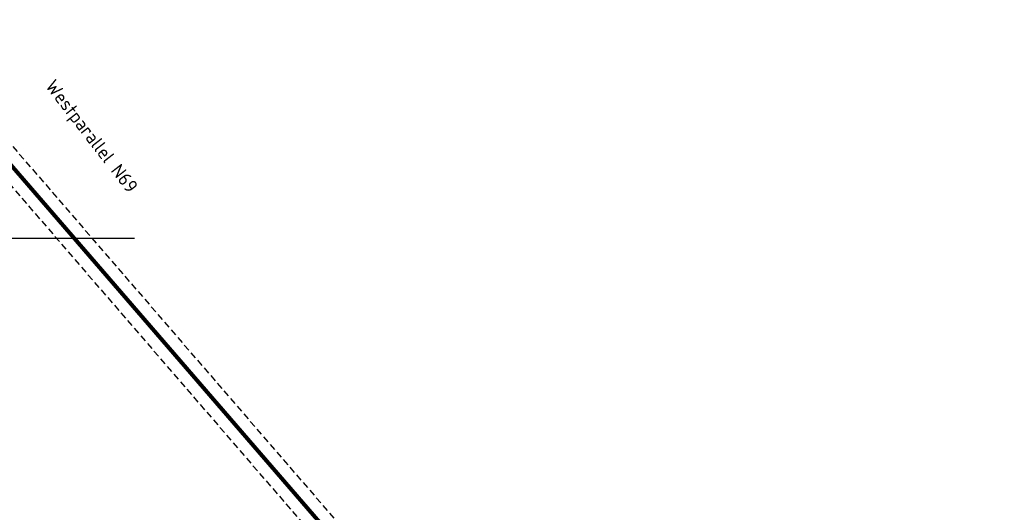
# Model space of a CAD drawing. Header units: metres. Extents: x -3 to 311477, y 0 to 754107.
# Tile 77 of 82: x 155765 to 156131, y 376875 to 377058. Entities that reach past the tile are written whole.
import ezdxf
from ezdxf import colors
from ezdxf.entities.mleader import LeaderData, LeaderLine
from ezdxf.math import Vec2, Vec3

# ---------------------------------------------------------------- set-up
doc = ezdxf.new("R2010")
doc.units = ezdxf.units.M
doc.linetypes.add('DASHED2', pattern=[0.375, 0.25, -0.125])
doc.layers.add('D_KLE_BUISLEIDING GEVAARLIJKE INHOUD_PPS PIPELINES', color=7, linetype='Continuous')
for name, color, linetype, lineweight in [('N-XX-GW-TALUDARCERING-S', 90, 'Continuous', 25), ('N-XX-GW-TALUDARCERING_KORT-G', 90, 'Continuous', 50), ('N-XX-GW-TALUDARCERING_LANG-G', 90, 'Continuous', 18), ('X-XX-AL-TEKENBLAD_SCHAALBALK-S', 7, 'Continuous', 25)]:
    doc.layers.add(name, color=color, linetype=linetype, lineweight=lineweight)
doc.styles.add('NLCS-ISO', font='NLCS-ISO.ttf')
doc.styles.add('NLCS-ISO-M2000-T25', font='NLCS-ISO.ttf', dxfattribs={"height": 5})

# ---------------------------------------------------------------- blocks, each defined once
blk = doc.blocks.new('*U26')
at = {"layer": 'N-XX-GW-TALUDARCERING_KORT-G'}
for p, q in [((155676.4943938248, 377026.3609390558), (155675.4718449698, 377033.6380426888)), ((155682.4360226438, 377027.1958324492), (155681.4177471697, 377034.4425240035)), ((155688.3784945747, 377027.1690296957), (155690.1653697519, 377033.4651099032)), ((155693.3335173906, 377023.9471318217), (155697.8559866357, 377027.7121954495)), ((155695.6095751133, 377018.4908402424), (155701.2893125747, 377019.2230202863)), ((155696.3766927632, 377012.5400814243), (155702.0251608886, 377013.2682305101)), ((155697.1438104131, 377006.5893226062), (155702.7602556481, 377007.3133435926)), ((155697.9109280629, 377000.6385637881), (155703.4953504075, 377001.3584566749)), ((155698.6780457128, 376994.68780497), (155704.2304451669, 376995.4035697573)), ((155699.4451633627, 376988.7370461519), (155704.9655399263, 376989.4486828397)), ((155700.2122810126, 376982.7862873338), (155705.7006346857, 376983.4937959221)), ((155700.9793986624, 376976.8355285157), (155706.4357294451, 376977.5389090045)), ((155701.7465163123, 376970.8847696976), (155707.1708242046, 376971.5840220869)), ((155702.5136339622, 376964.9340108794), (155707.905918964, 376965.6291351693)), ((155703.280751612, 376958.9832520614), (155708.6410137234, 376959.6742482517)), ((155703.8028668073, 376953.0067083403), (155709.2766787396, 376953.4538752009)), ((155704.2913916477, 376947.0266294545), (155709.8427259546, 376947.480129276)), ((155704.7799164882, 376941.0465505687), (155710.3847068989, 376941.5044173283)), ((155705.2684413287, 376935.0664716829), (155710.9026319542, 376935.5267402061)), ((155705.7569661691, 376929.0863927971), (155711.3965068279, 376929.5470983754)), ((155706.2454910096, 376923.1063139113), (155711.8663325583, 376923.5654919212)), ((155706.73401585, 376917.1262350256), (155712.3121055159, 376917.5819205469)), ((155707.2225406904, 376911.1461561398), (155712.7338173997, 376911.5963835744)), ((155707.7110655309, 376905.166077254), (155713.1314552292, 376905.6088799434)), ((155708.1995903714, 376899.1859983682), (155713.5050013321, 376899.61940821)), ((155708.6881152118, 376893.2059194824), (155713.8544333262, 376893.6279665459)), ((155709.2028303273, 376887.2283212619), (155714.1882905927, 376887.8309016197)), ((155710.4285951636, 376881.3623666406), (155715.0359058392, 376882.7458448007)), ((155712.6370669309, 376875.7914981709), (155716.7849575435, 376877.8628185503)), ((155715.7635023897, 376870.6790306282), (155719.3924555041, 376873.3504383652)), ((155719.7162474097, 376866.1748403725), (155722.7802482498, 376869.3677530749)), ((155724.379423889, 376862.4109715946), (155726.8378595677, 376866.0560869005)), ((155729.6163268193, 376859.4977653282), (155731.4271203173, 376863.5315893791)), ((155735.273431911, 376857.5206247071), (155736.3879140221, 376861.8759819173)), ((155741.1178058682, 376856.1632638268), (155742.1269079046, 376860.5414658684)), ((155746.9645192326, 376854.8156945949), (155747.9721209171, 376859.1873870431)), ((155752.811232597, 376853.4681253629), (155753.8173339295, 376857.8333082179)), ((155758.6579459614, 376852.1205561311), (155759.662546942, 376856.4792293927)), ((155764.5046593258, 376850.7729868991), (155765.5077599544, 376855.1251505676)), ((155770.3558046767, 376849.4480242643), (155771.069008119, 376853.8490063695)), ((155776.2785373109, 376848.4882127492), (155776.9341381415, 376852.5337449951)), ((155782.201269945, 376847.5284012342), (155782.7569368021, 376850.9572684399)), ((155788.1240025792, 376846.5685897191), (155788.5797354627, 376849.3807918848)), ((155794.0467352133, 376845.6087782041), (155794.4025341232, 376847.8043153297)), ((155799.9694678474, 376844.648966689), (155800.2253327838, 376846.2278387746)), ((155805.8922004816, 376843.689155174), (155806.0481314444, 376844.6513622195)), ((155811.8149331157, 376842.7293436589), (155811.870930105, 376843.0748856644))]:
    blk.add_line(p, q, dxfattribs=at)
at = {"layer": 'N-XX-GW-TALUDARCERING_LANG-G'}
for p, q in [((155679.4652082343, 377026.7783857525), (155677.4203786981, 377041.3306845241)), ((155685.4136270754, 377027.5462072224), (155685.0842181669, 377041.5825093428)), ((155691.0994771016, 377025.9325199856), (155697.8130939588, 377036.2575290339)), ((155694.8810552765, 377021.3902140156), (155705.4804223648, 377025.8000161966)), ((155695.9931339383, 377015.5154608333), (155707.3220930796, 377016.9758871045)), ((155696.7602515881, 377009.5647020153), (155708.0251649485, 377011.0168720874)), ((155697.527369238, 377003.6139431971), (155708.7282368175, 377005.0578570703)), ((155698.2944868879, 376997.6631843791), (155709.4313086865, 376999.0988420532)), ((155699.0616045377, 376991.7124255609), (155710.1343805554, 376993.1398270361)), ((155699.8287221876, 376985.7616667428), (155710.8374524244, 376987.180812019)), ((155700.5958398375, 376979.8109079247), (155711.5405242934, 376981.2217970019)), ((155701.3629574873, 376973.8601491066), (155712.2435961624, 376975.2627819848)), ((155702.1300751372, 376967.9093902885), (155712.9466680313, 376969.3037669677)), ((155702.8971927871, 376961.9586314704), (155713.6497399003, 376963.3447519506)), ((155703.5586043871, 376955.9967477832), (155714.4106471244, 376956.8832732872)), ((155704.0471292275, 376950.0166688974), (155715.0782936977, 376950.917827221)), ((155704.535654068, 376944.0365900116), (155715.6977938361, 376944.9484479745)), ((155705.0241789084, 376938.0565111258), (155716.2691729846, 376938.9751376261)), ((155705.5127037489, 376932.07643224), (155716.7924472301, 376932.99789749)), ((155706.0012285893, 376926.0963533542), (155717.2676233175, 376927.0167281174)), ((155706.4897534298, 376920.1162744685), (155717.6946986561, 376921.0316292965)), ((155706.9782782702, 376914.1361955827), (155718.0736613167, 376915.0426000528)), ((155707.4668031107, 376908.1561166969), (155718.4044900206, 376909.049638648)), ((155707.9553279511, 376902.1760378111), (155718.6871541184, 376903.0527425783)), ((155708.4438527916, 376896.1959589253), (155718.9216135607, 376897.0519085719)), ((155708.932377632, 376890.2158800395), (155719.1078188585, 376891.0471325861)), ((155709.6899367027, 376884.2690614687), (155719.3065698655, 376886.2785776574)), ((155711.4133821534, 376878.5295790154), (155720.1857871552, 376882.0072430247)), ((155714.0906646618, 376873.1682283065), (155721.8803122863, 376877.9318439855)), ((155717.6432974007, 376868.342181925), (155724.3467142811, 376874.22490361)), ((155721.9671319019, 376864.1929195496), (155727.4996318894, 376871.047309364)), ((155726.9354112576, 376860.8420803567), (155731.2157530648, 376868.5366040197)), ((155732.4024861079, 376858.3878970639), (155735.3414304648, 376866.7969686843)), ((155738.1944491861, 376856.8370484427), (155740.2141536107, 376865.5999621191)), ((155744.0411625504, 376855.4894792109), (155746.0578662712, 376864.2393737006)), ((155749.8878759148, 376854.1419099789), (155751.9015789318, 376862.8787852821)), ((155755.7345892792, 376852.794340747), (155757.7452915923, 376861.5181968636)), ((155761.5813026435, 376851.4467715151), (155763.5890042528, 376860.1576084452)), ((155767.4280160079, 376850.0992022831), (155769.4327169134, 376858.7970200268)), ((155773.3171709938, 376848.9681185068), (155774.7108480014, 376857.5681156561)), ((155779.2399036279, 376848.0083069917), (155780.4511713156, 376855.4827064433)), ((155785.1626362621, 376847.0484954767), (155786.1740360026, 376853.2895648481)), ((155791.0853688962, 376846.0886839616), (155791.8969006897, 376851.096423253)), ((155797.0081015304, 376845.1288724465), (155797.6197653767, 376848.9032816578)), ((155802.9308341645, 376844.1690609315), (155803.3426300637, 376846.7101400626)), ((155808.8535667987, 376843.2092494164), (155809.0654947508, 376844.5169984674))]:
    blk.add_line(p, q, dxfattribs=at)

msp = doc.modelspace()

# ---------------------------------------------------------------- linework, layer by layer
at = {"layer": 'D_KLE_BUISLEIDING GEVAARLIJKE INHOUD_PPS PIPELINES', "linetype": 'DASHED2', "ltscale": 10, "flags": 128}
for points in [[(153511.6200309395, 379265.7202936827), (153721.9317453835, 379101.3030784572), (154064.6697575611, 378832.3049338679), (154106.4480660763, 378803.6170735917), (154147.8669398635, 378768.0299796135), (154204.4099089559, 378704.0325315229), (154527.6769340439, 378329.8862286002), (154580.0945822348, 378206.0699612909), (154611.6747524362, 378134.3459523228), (154730.8831902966, 377970.6656848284), (154749.1091967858, 377954.1295067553), (154815.6482402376, 377909.4043942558), (154988.6118427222, 377736.5350940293), (155094.3517677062, 377631.326473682), (155405.8686665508, 377288.8811660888), (155476.1947729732, 377213.3213726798), (155561.80374293, 377119.4007023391), (155675.7587962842, 377108.7955817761), (155685.5351622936, 377099.9776811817), (155729.8016735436, 377049.1464231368), (155962.2799899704, 376780.0448642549), (156122.9323083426, 376593.6137685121), (156276.7956999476, 376413.6523661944), (156301.8463922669, 376375.0810491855), (156606.4431706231, 375829.7808704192), (156859.6768950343, 375375.5619339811), (157085.1443010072, 374972.3797225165), (157070.7612561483, 374806.8485395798), (157058.1198519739, 374661.6687221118), (157060.9169312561, 374640.0219462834), (157074.0137211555, 374577.3356678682), (157160.6133909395, 374229.4701951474), (157170.1890108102, 374164.0884172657), (157232.6768552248, 373789.2231034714), (157261.8594276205, 373623.8718575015), (157273.6869116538, 373556.7794489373), (157283.2097212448, 373512.7816013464), (157275.6382993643, 373010.082176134), (157275.3117001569, 372921.758326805), (157299.2113222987, 372738.7196646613), (157260.0133268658, 372678.9244203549), (157331.5654377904, 372551.012859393), (157355.0859345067, 372371.2746237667), (157405.3431557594, 371939.4021762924), (157421.608131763, 371835.7624889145), (157429.6340393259, 371795.86762676), (157443.566806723, 371726.950199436), (157472.5245297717, 371643.2393332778), (157507.4746787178, 371533.5716237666), (157611.3617775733, 371570.4399540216), (158234.677404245, 371790.1280798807), (158795.1377222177, 371987.7766249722), (158802.2343083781, 371990.3573857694), (158823.6460188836, 371980.2019170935), (158856.8454665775, 371968.6181272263), (158963.7020670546, 372006.305949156), (159006.0372866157, 372043.4973329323), (159039.0693026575, 372049.9689806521), (159105.7265486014, 372059.4084267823), (159222.5174025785, 371969.0968037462), (159261.4262846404, 371931.0289844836), (159309.5455143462, 371850.0873219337), (159634.8326862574, 371300.0039100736), (159768.6424705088, 371084.2677306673), (159794.3086225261, 371053.8792122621), (159819.4430621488, 370873.1093509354), (159934.8271197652, 370837.9159096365), (160203.7462727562, 370755.7227042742), (160262.5366502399, 370767.5368197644), (160471.6894158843, 370688.9138024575), (160540.5872333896, 370663.5244328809), (160671.0191647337, 370611.9944804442), (160699.5375112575, 370602.6398398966), (160786.0155596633, 370609.9307740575), (160997.1924174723, 370529.7753854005), (161283.5926755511, 370420.1932008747), (161408.9280322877, 370364.1583026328)], [(153505.4610044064, 379257.8420710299), (153715.7652195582, 379093.4307185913), (154058.7464243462, 378824.2417041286), (154100.3414785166, 378795.6796788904), (154140.8283232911, 378760.8933841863), (154196.8792466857, 378697.4528518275), (154519.0815190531, 378324.5388839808), (154570.9136623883, 378202.1056437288), (154602.9568943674, 378129.3299416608), (154723.4038596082, 377963.9491024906), (154742.9277776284, 377946.2353490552), (154809.264939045, 377901.6459342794), (154981.5506461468, 377729.4541598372), (155087.122063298, 377624.4132006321), (155398.5098011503, 377282.1098775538), (155468.8392958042, 377206.5464437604), (155557.0216593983, 377109.8025312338), (155671.5264412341, 377099.1462507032), (155678.3898206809, 377092.955750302), (155722.2474087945, 377042.5940589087), (155954.7086815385, 376773.5122286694), (156115.3442439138, 376587.1005776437), (156268.7675211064, 376407.6539410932), (156293.2784943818, 376369.9136460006), (156597.7128510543, 375824.904240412), (156850.9457608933, 375370.6867582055), (157074.9156914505, 374970.1823415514), (157060.7987933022, 374807.7141804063), (157048.063777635, 374661.4592865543), (157051.0490397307, 374638.3561518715), (157064.2639619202, 374575.1044468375), (157150.7904165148, 374227.5330749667), (157160.3088761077, 374162.5415841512), (157222.8207817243, 373787.5319269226), (157252.0116220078, 373622.1338343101), (157263.8723258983, 373554.852982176), (157273.1935962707, 373511.7862979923), (157265.6385778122, 373010.1759668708), (157265.3092959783, 372921.1266414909), (157288.8154613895, 372741.101323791), (157248.3253808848, 372679.3350464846), (157321.8994503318, 372547.8088909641), (157345.1612130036, 372370.0478415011), (157395.433202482, 371938.0484870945), (157411.7622789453, 371834.0003545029), (157419.8304568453, 371793.8953766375), (157433.8976334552, 371724.3130809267), (157463.0339118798, 371640.0860476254), (157501.083616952, 371520.692450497), (157614.6960831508, 371561.0122011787), (158238.0014929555, 371780.6967260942), (158798.5095215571, 371978.3620963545), (158801.7246794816, 371979.5313280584), (158819.8452428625, 371970.9368342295), (158856.8633018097, 371958.0206730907), (158968.8503813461, 371997.5179909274), (159010.6091112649, 372034.2029300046), (159040.73285128, 372040.1047869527), (159102.9488770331, 372048.9153043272), (159215.9399164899, 371961.5419885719), (159253.4985285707, 371924.7952515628), (159300.9438136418, 371844.9872355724), (159626.2788700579, 371294.8228476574), (159760.5303144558, 371078.3745972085), (159784.8022978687, 371049.6367632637), (159810.4177567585, 370865.407354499), (159931.9096960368, 370828.3509402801), (160203.2394626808, 370745.4209464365), (160261.6988507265, 370757.1685485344), (160468.2011362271, 370679.5418783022), (160537.0206903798, 370654.1813493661), (160667.6205899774, 370602.5850374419), (160698.3521249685, 370592.5044227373), (160784.5913782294, 370599.7752241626), (160993.631327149, 370520.4309317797), (161279.7622770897, 370410.9517896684), (161404.8465677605, 370355.029137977)]]:
    msp.add_lwpolyline(points, dxfattribs=at)
at = {"layer": 'D_KLE_BUISLEIDING GEVAARLIJKE INHOUD_PPS PIPELINES', "const_width": 1.5}
msp.add_lwpolyline([(155090.7369155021, 377627.869837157), (155402.1892338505, 377285.4955218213), (155472.5170343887, 377209.9339082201), (155559.4127011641, 377114.6016167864), (155673.6426187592, 377103.9709162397), (155681.9624914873, 377096.4667157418), (155726.0245411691, 377045.8702410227), (155958.4943357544, 376776.7785464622), (156119.1382761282, 376590.3571730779), (156272.781610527, 376410.6531536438), (156297.5624433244, 376372.4973475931), (156602.0780108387, 375827.3425554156), (156855.3113279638, 375373.1243460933), (157080.0299962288, 374971.281032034), (157065.7800247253, 374807.281359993)], dxfattribs=at)

# ---------------------------------------------------------------- block references
at = {"layer": 'N-XX-GW-TALUDARCERING-S'}
msp.add_blockref('*U26', (0, 0), dxfattribs=at)

# ---------------------------------------------------------------- texts
at = {"layer": 'X-XX-AL-TEKENBLAD_SCHAALBALK-S', "color": 251, "insert": (155778.4047473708, 377036.5661316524), "char_height": 5, "attachment_point": 1, "rotation": 307.77357510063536, "style": 'NLCS-ISO-M2000-T25'}
msp.add_mtext_dynamic_manual_height_columns('Westparallel N69', width=113.1187624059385, gutter_width=4.5, heights=[0], dxfattribs=at)

# ---------------------------------------------------------------- leaders
at = {"layer": 'X-XX-AL-TEKENBLAD_SCHAALBALK-S'}
ml = msp.add_multileader_mtext('Standard', dxfattribs=at)
ml.set_content('Aanbrengen duiker %%C500mm b.o.b. 19,0 m+NAP, lengte 36,0m ', color=256, style='NLCS-ISO')
ml.set_leader_properties()
ml.build(insert=Vec2(0, 0))
ml.multileader.update_dxf_attribs({"text_left_attachment_type": 5, "text_right_attachment_type": 5, "dogleg_length": 0, "arrow_head_size": 5, "scale": 2})
ctx = ml.context
ctx.base_point, ctx.scale, ctx.char_height, ctx.arrow_head_size, ctx.landing_gap_size, ctx.plane_origin = Vec3(155853.3481477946, 377128.204118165), 2, 5, 5, 1e-10, Vec3(155687.7758275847, 377043.2588320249)
ctx.left_attachment, ctx.right_attachment = 5, 5
notes = []
notes.append((ctx, [(0, (1, 1, 0), (155853.3481477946, 377128.204118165), (1, 0), 0, [(0, [(155688.9386615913, 377045.8321858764)], 0, [])])]))
ctx.mtext.insert, ctx.mtext.width, ctx.mtext.flow_direction = Vec3(155853.3481477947, 377151.3707848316), 67.28019173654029, 5
ml = msp.add_multileader_mtext('Standard', dxfattribs=at)
ml.set_content('\\pxa0.83333,sm1.15,ql;Bodemhoogte 19,2 m+NAP', color=256, style='NLCS-ISO')
ml.set_leader_properties()
ml.build(insert=Vec2(0, 0))
ml.multileader.update_dxf_attribs({"text_left_attachment_type": 5, "text_right_attachment_type": 5, "dogleg_length": 0, "arrow_head_size": 5, "scale": 2})
ctx = ml.context
ctx.base_point, ctx.scale, ctx.char_height, ctx.arrow_head_size, ctx.landing_gap_size, ctx.plane_origin = Vec3(155726.9737513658, 376977.1168049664), 2, 5, 5, 1e-10, Vec3(155712.7276813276, 377000.7467287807)
ctx.left_attachment, ctx.right_attachment, ctx.text_align_type = 5, 5, 2
notes.append((ctx, [(0, (1, 1, 0), (155726.9737513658, 376977.1168049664), (1, 0), 0, [(0, [(155712.0486562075, 376986.2667030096)], 0, [])])]))
ctx.mtext.insert, ctx.mtext.width, ctx.mtext.defined_height, ctx.mtext.alignment, ctx.mtext.flow_direction = Vec3(155765.4737513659, 376993.3668049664), 40.0421307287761, 38.57663425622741, 3, 5
for ctx, leaders in notes:
    for number, flags, end, landing, length, lines in leaders:
        leader = LeaderData()
        leader.index, (leader.has_last_leader_line, leader.has_dogleg_vector, leader.attachment_direction) = number, flags
        leader.last_leader_point, leader.dogleg_vector, leader.dogleg_length = Vec3(end), Vec3(landing), length
        for number, points, colour, breaks in lines:
            line = LeaderLine()
            line.index, line.vertices, line.color, line.breaks = number, Vec3.list(points), colors.encode_raw_color(colour), breaks
            leader.lines.append(line)
        ctx.leaders.append(leader)

doc.saveas('drawing.dxf')
